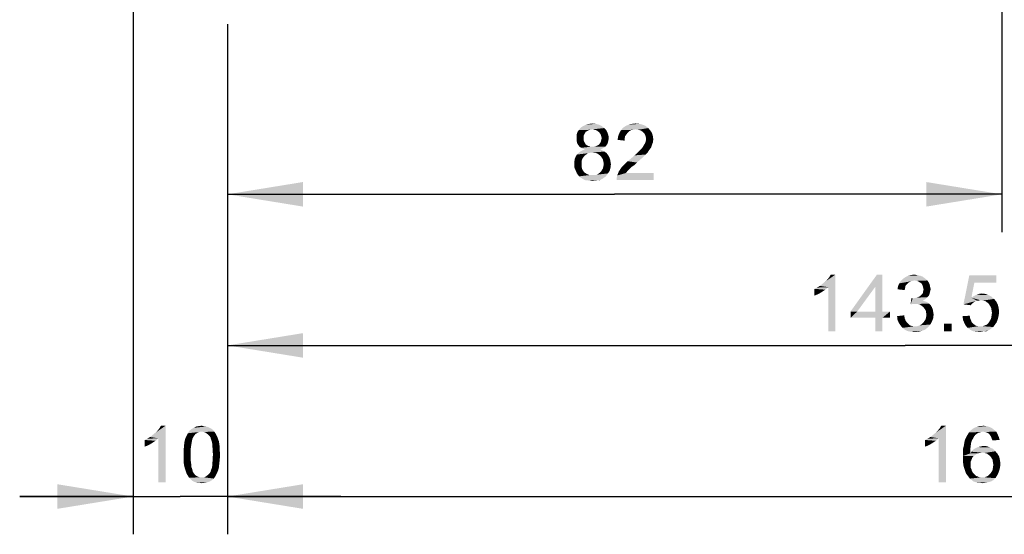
# Paper-space layout '61767N-2-A-2_1_1' of a CAD drawing. Header units: millimetres. Extents: x 0 to 594, y 1 to 420.
# Tile 181 of 222: x 381 to 433, y 111 to 138. Entities that reach past the tile are written whole.
import ezdxf

# ---------------------------------------------------------------- set-up
doc = ezdxf.new("R2010")
doc.units = ezdxf.units.MM
doc.header["$LTSCALE"] = 32.67
doc.layers.get('0').update_dxf_attribs({"linetype": 'CONTINUOUS'})
doc.layers.add('61767N-2-A-2_DXF_DIMENSION', color=7, linetype='CONTINUOUS')
doc.styles.get("Standard").update_dxf_attribs({"font": 'arial.ttf'})
doc.dimstyles.new('DIMSTYLE_1', dxfattribs={"dimtxt": 3, "dimasz": 4, "dimexe": 0.18, "dimexo": 0.0625, "dimgap": 0.09, "dimtad": 1, "dimlfac": 2, "dimdsep": 46, "dimtxsty": 'Standard', "dimblk": '_FILLED', "dimblk1": '_FILLED', "dimblk2": '_FILLED', "dimcen": 0.09, "dimadec": 0, "dimazin": 0, "dimtp": 0.2, "dimtm": 0.2, "dimtfac": 1, "dimtofl": 0, "dimtmove": 0, "dimatfit": 3, "dimldrblk": '_FILLED', "dimfxl": 0, "dimtolj": 1, "dimarcsym": 0})
doc.dimstyles.new('DIMSTYLE_2', dxfattribs={"dimtxt": 3, "dimasz": 4, "dimexe": 0.18, "dimexo": 0.0625, "dimgap": 0.09, "dimtad": 1, "dimlfac": 2, "dimdsep": 46, "dimtxsty": 'Standard', "dimblk": '_FILLED', "dimblk1": '_FILLED', "dimblk2": '_FILLED', "dimcen": 0.09, "dimadec": 0, "dimazin": 0, "dimtp": 0.5, "dimtm": 0.5, "dimtfac": 1, "dimtofl": 0, "dimtmove": 0, "dimatfit": 3, "dimldrblk": '_FILLED', "dimfxl": 0, "dimtolj": 1, "dimarcsym": 0})
doc.dimstyles.new('DIMSTYLE_5', dxfattribs={"dimtxt": 3, "dimasz": 4, "dimexe": 0.18, "dimexo": 0.0625, "dimgap": 0.09, "dimtad": 1, "dimlfac": 2, "dimdsep": 46, "dimtxsty": 'Standard', "dimblk": '_FILLED', "dimblk1": '_FILLED', "dimblk2": '_FILLED', "dimcen": 0.09, "dimadec": 0, "dimazin": 0, "dimtp": 0.3, "dimtm": 0.3, "dimtfac": 1, "dimtofl": 0, "dimtmove": 0, "dimatfit": 3, "dimldrblk": '_FILLED', "dimfxl": 0, "dimtolj": 1, "dimarcsym": 0})

# ---------------------------------------------------------------- blocks, each defined once
blk = doc.blocks.new('_FILLED')
at = {"color": 0, "linetype": 'ByBlock'}
blk.add_solid([(0, 0), (-1, 0.1625), (-1, -0.1625)], dxfattribs=at)
blk = doc.blocks.new('*D11')
at = {"layer": '61767N-2-A-2_DXF_DIMENSION', "color": 2, "linetype": 'Continuous'}
for p, q in [((432.592, 151.986), (432.592, 126.607)), ((391.592, 137.607), (391.592, 126.607)), ((391.592, 128.607), (412.092, 128.607)), ((432.592, 128.607), (412.092, 128.607))]:
    blk.add_line(p, q, dxfattribs=at)
at = {"layer": '61767N-2-A-2_DXF_DIMENSION', "color": 2, "linetype": 'Continuous', "xscale": 4, "yscale": 4, "zscale": 4, "rotation": 180}
blk.add_blockref('_FILLED', (391.592, 128.607), dxfattribs=at)
at = {"layer": '61767N-2-A-2_DXF_DIMENSION', "color": 2, "linetype": 'Continuous', "xscale": 4, "yscale": 4, "zscale": 4}
blk.add_blockref('_FILLED', (432.592, 128.607), dxfattribs=at)
blk = doc.blocks.new('*D12')
at = {"layer": '61767N-2-A-2_DXF_DIMENSION', "color": 2, "linetype": 'Continuous'}
for p, q in [((463.342, 180.058), (463.342, 118.607)), ((391.592, 137.607), (391.592, 118.607)), ((391.592, 120.607), (427.467, 120.607)), ((463.342, 120.607), (427.467, 120.607))]:
    blk.add_line(p, q, dxfattribs=at)
at = {"layer": '61767N-2-A-2_DXF_DIMENSION', "color": 2, "linetype": 'Continuous', "xscale": 4, "yscale": 4, "zscale": 4, "rotation": 180}
blk.add_blockref('_FILLED', (391.592, 120.607), dxfattribs=at)
at = {"layer": '61767N-2-A-2_DXF_DIMENSION', "color": 2, "linetype": 'Continuous', "xscale": 4, "yscale": 4, "zscale": 4}
blk.add_blockref('_FILLED', (463.342, 120.607), dxfattribs=at)
blk = doc.blocks.new('*D17')
at = {"layer": '61767N-2-A-2_DXF_DIMENSION', "color": 2, "linetype": 'Continuous'}
for p, q in [((386.592, 272.107), (386.592, 110.607)), ((391.592, 137.607), (391.592, 110.607)), ((386.592, 112.607), (380.592, 112.607)), ((380.592, 112.607), (389.092, 112.607)), ((397.592, 112.607), (389.092, 112.607)), ((391.592, 112.607), (397.592, 112.607))]:
    blk.add_line(p, q, dxfattribs=at)
at = {"layer": '61767N-2-A-2_DXF_DIMENSION', "color": 2, "linetype": 'Continuous', "xscale": 4, "yscale": 4, "zscale": 4}
blk.add_blockref('_FILLED', (386.592, 112.607), dxfattribs=at)
at = {"layer": '61767N-2-A-2_DXF_DIMENSION', "color": 2, "linetype": 'Continuous', "xscale": 4, "yscale": 4, "zscale": 4, "rotation": 180}
blk.add_blockref('_FILLED', (391.592, 112.607), dxfattribs=at)
blk = doc.blocks.new('*D18')
at = {"layer": '61767N-2-A-2_DXF_DIMENSION', "color": 2, "linetype": 'Continuous'}
for p, q in [((475.042, 201.382), (475.042, 110.607)), ((391.592, 137.607), (391.592, 110.607)), ((391.592, 112.607), (433.317, 112.607)), ((475.042, 112.607), (433.317, 112.607))]:
    blk.add_line(p, q, dxfattribs=at)
at = {"layer": '61767N-2-A-2_DXF_DIMENSION', "color": 2, "linetype": 'Continuous', "xscale": 4, "yscale": 4, "zscale": 4, "rotation": 180}
blk.add_blockref('_FILLED', (391.592, 112.607), dxfattribs=at)
at = {"layer": '61767N-2-A-2_DXF_DIMENSION', "color": 2, "linetype": 'Continuous', "xscale": 4, "yscale": 4, "zscale": 4}
blk.add_blockref('_FILLED', (475.042, 112.607), dxfattribs=at)

psp = doc.layouts.new('61767N-2-A-2_1_1')

# ---------------------------------------------------------------- linework, layer by layer
at = {"layer": '61767N-2-A-2_DXF_DIMENSION', "color": 2, "linetype": 'Continuous'}
for points in [[(410.5172, 131.8462), (410.0728, 131.7351), (410.1172, 131.8907)], [(410.7172, 132.0018), (410.6505, 131.9573), (410.1172, 131.8907)], [(410.7172, 132.0018), (410.1172, 131.8907), (410.1839, 132.0018)], [(410.6505, 131.9573), (410.5616, 131.9129), (410.1172, 131.8907)], [(410.1172, 131.8907), (410.5616, 131.9129), (410.5172, 131.8462)], [(411.5394, 132.1129), (410.1839, 132.0018), (410.295, 132.1351)], [(411.5394, 132.1129), (410.9172, 132.0462), (410.1839, 132.0018)], [(410.9172, 132.0462), (410.8061, 132.024), (410.1839, 132.0018)], [(410.1839, 132.0018), (410.8061, 132.024), (410.7172, 132.0018)], [(411.4061, 132.224), (410.295, 132.1351), (410.4283, 132.224)], [(410.295, 132.1351), (411.4061, 132.224), (411.5394, 132.1129)], [(411.2728, 132.2907), (410.4283, 132.224), (410.5616, 132.2907)], [(410.4283, 132.224), (411.2728, 132.2907), (411.4061, 132.224)], [(411.095, 132.3351), (410.5616, 132.2907), (410.7394, 132.3351)], [(410.5616, 132.2907), (411.095, 132.3351), (411.2728, 132.2907)], [(410.7394, 132.3351), (410.9172, 132.3573), (411.095, 132.3351)], [(411.0283, 132.024), (410.9172, 132.0462), (411.5394, 132.1129)], [(411.1172, 132.0018), (411.0283, 132.024), (411.5394, 132.1129)], [(411.1172, 132.0018), (411.5394, 132.1129), (411.6505, 132.0018)], [(411.6505, 132.0018), (411.1839, 131.9573), (411.1172, 132.0018)], [(411.2728, 131.8907), (411.1839, 131.9573), (411.6505, 132.0018)], [(411.2728, 131.8907), (411.6505, 132.0018), (411.7172, 131.8685)], [(411.7172, 131.8685), (411.3172, 131.824), (411.2728, 131.8907)], [(412.9616, 132.0018), (412.8505, 131.9351), (412.3394, 131.8462)], [(412.9616, 132.0018), (412.3394, 131.8462), (412.4283, 132.0018)], [(412.8505, 131.9351), (412.7839, 131.8685), (412.3394, 131.8462)], [(413.8728, 132.1129), (412.4283, 132.0018), (412.5394, 132.1351)], [(413.8728, 132.1129), (413.2061, 132.0462), (412.4283, 132.0018)], [(413.2061, 132.0462), (413.0728, 132.024), (412.4283, 132.0018)], [(412.4283, 132.0018), (413.0728, 132.024), (412.9616, 132.0018)], [(413.7394, 132.224), (412.5394, 132.1351), (412.6728, 132.224)], [(412.5394, 132.1351), (413.7394, 132.224), (413.8728, 132.1129)], [(413.5839, 132.2907), (412.6728, 132.224), (412.8283, 132.2907)], [(412.6728, 132.224), (413.5839, 132.2907), (413.7394, 132.224)], [(413.4061, 132.3351), (412.8283, 132.2907), (413.0061, 132.3351)], [(412.8283, 132.2907), (413.4061, 132.3351), (413.5839, 132.2907)], [(413.0061, 132.3351), (413.2061, 132.3573), (413.4061, 132.3351)], [(413.3172, 132.024), (413.2061, 132.0462), (413.8728, 132.1129)], [(413.4283, 132.0018), (413.3172, 132.024), (413.8728, 132.1129)], [(413.4283, 132.0018), (413.8728, 132.1129), (413.9839, 131.9796)], [(413.9839, 131.9796), (413.5172, 131.9573), (413.4283, 132.0018)], [(413.6061, 131.8907), (413.5172, 131.9573), (413.9839, 131.9796)], [(413.6061, 131.8907), (413.9839, 131.9796), (414.0728, 131.8462)], [(414.0728, 131.8462), (413.6728, 131.824), (413.6061, 131.8907)], [(410.5172, 131.8462), (410.4728, 131.7573), (410.0728, 131.7351)], [(410.0728, 131.7351), (410.4728, 131.7573), (410.4505, 131.6907)], [(410.4505, 131.6907), (410.0728, 131.5796), (410.0728, 131.7351)], [(410.4505, 131.6907), (410.4505, 131.6018), (410.0728, 131.5796)], [(410.0728, 131.5796), (410.4505, 131.6018), (410.4505, 131.4907)], [(410.4505, 131.4907), (410.0728, 131.4685), (410.0728, 131.5796)], [(410.0728, 131.4685), (410.4505, 131.4907), (410.4728, 131.4018)], [(410.4728, 131.4018), (410.095, 131.3796), (410.0728, 131.4685)], [(410.095, 131.3796), (410.4728, 131.4018), (410.5172, 131.3351)], [(410.5172, 131.3351), (410.1172, 131.2907), (410.095, 131.3796)], [(411.3616, 131.7573), (411.3172, 131.824), (411.7172, 131.8685)], [(411.7394, 131.3796), (411.3172, 131.3129), (411.3616, 131.4018)], [(411.3172, 131.3129), (411.7394, 131.3796), (411.7172, 131.2907)], [(411.3616, 131.7573), (411.7172, 131.8685), (411.7616, 131.7351)], [(411.7616, 131.7351), (411.3839, 131.6685), (411.3616, 131.7573)], [(411.7616, 131.4685), (411.3616, 131.4018), (411.3839, 131.4907)], [(411.3616, 131.4018), (411.7616, 131.4685), (411.7394, 131.3796)], [(411.4061, 131.5796), (411.3839, 131.6685), (411.7616, 131.7351)], [(411.7839, 131.5796), (411.3839, 131.4907), (411.4061, 131.5796)], [(411.3839, 131.4907), (411.7839, 131.5796), (411.7616, 131.4685)], [(411.4061, 131.5796), (411.7616, 131.7351), (411.7839, 131.5796)], [(412.6283, 131.5796), (412.2505, 131.4907), (412.2728, 131.6685)], [(412.2505, 131.4907), (412.6283, 131.5796), (412.6283, 131.4462)], [(412.7172, 131.7796), (412.2728, 131.6685), (412.3394, 131.8462)], [(412.7172, 131.7796), (412.6505, 131.6907), (412.2728, 131.6685)], [(412.2728, 131.6685), (412.6505, 131.6907), (412.6283, 131.5796)], [(412.3394, 131.8462), (412.7839, 131.8685), (412.7172, 131.7796)], [(413.7172, 131.7351), (413.6728, 131.824), (414.0728, 131.8462)], [(413.7172, 131.7351), (414.0728, 131.8462), (414.1172, 131.6907)], [(414.1172, 131.6907), (413.7394, 131.6462), (413.7172, 131.7351)], [(414.1172, 131.3573), (413.7172, 131.3351), (413.7394, 131.424)], [(413.7616, 131.5351), (413.7394, 131.6462), (414.1172, 131.6907)], [(414.1394, 131.5129), (413.7394, 131.424), (413.7616, 131.5351)], [(413.7394, 131.424), (414.1394, 131.5129), (414.1172, 131.3573)], [(413.7616, 131.5351), (414.1172, 131.6907), (414.1394, 131.5129)], [(410.1172, 131.2907), (410.5172, 131.3351), (410.5616, 131.2462)], [(410.5616, 131.2462), (410.1616, 131.224), (410.1172, 131.2907)], [(410.1616, 131.224), (410.5616, 131.2462), (410.6283, 131.2018)], [(410.6283, 131.2018), (410.2283, 131.1351), (410.1616, 131.224)], [(411.5616, 130.8685), (410.9172, 130.824), (410.1839, 130.8018)], [(411.5616, 130.8685), (410.1839, 130.8018), (410.2728, 130.8685)], [(410.6283, 131.2018), (410.7172, 131.1573), (410.2283, 131.1351)], [(410.2283, 131.1351), (410.7172, 131.1573), (410.8061, 131.1351)], [(410.8061, 131.1351), (410.3172, 131.0685), (410.2283, 131.1351)], [(411.4505, 130.9351), (410.2728, 130.8685), (410.3839, 130.9351)], [(410.2728, 130.8685), (411.4505, 130.9351), (411.5616, 130.8685)], [(411.0283, 131.1351), (411.6061, 131.1351), (410.3172, 131.0685)], [(410.9172, 131.1351), (411.0283, 131.1351), (410.3172, 131.0685)], [(410.8061, 131.1351), (410.9172, 131.1351), (410.3172, 131.0685)], [(410.3172, 131.0685), (411.6061, 131.1351), (411.5172, 131.0685)], [(411.5172, 131.0685), (410.4061, 131.024), (410.3172, 131.0685)], [(411.3394, 130.9796), (410.3839, 130.9351), (410.5172, 130.9796)], [(410.3839, 130.9351), (411.3394, 130.9796), (411.4505, 130.9351)], [(410.4061, 131.024), (411.5172, 131.0685), (411.4283, 131.024)], [(411.4283, 131.024), (410.5172, 130.9796), (410.4061, 131.024)], [(410.5172, 130.9796), (411.4283, 131.024), (411.3394, 130.9796)], [(411.0283, 130.8018), (410.9172, 130.824), (411.5616, 130.8685)], [(411.0283, 131.1351), (411.1172, 131.1573), (411.6728, 131.224)], [(411.0283, 131.1351), (411.6728, 131.224), (411.6061, 131.1351)], [(411.1616, 130.7796), (411.0283, 130.8018), (411.5616, 130.8685)], [(411.1172, 131.1573), (411.2061, 131.2018), (411.6728, 131.224)], [(411.1616, 130.7796), (411.5616, 130.8685), (411.6728, 130.7796)], [(411.6728, 131.224), (411.2061, 131.2018), (411.2728, 131.2462)], [(411.7172, 131.2907), (411.2728, 131.2462), (411.3172, 131.3129)], [(411.2728, 131.2462), (411.7172, 131.2907), (411.6728, 131.224)], [(413.895, 130.9129), (413.3394, 130.8462), (413.4061, 130.9129)], [(413.3394, 130.8462), (413.895, 130.9129), (413.8283, 130.8018)], [(413.4061, 130.9129), (413.4728, 130.9796), (413.9616, 131.0018)], [(413.4061, 130.9129), (413.9616, 131.0018), (413.895, 130.9129)], [(413.9616, 131.0018), (413.4728, 130.9796), (413.5394, 131.0462)], [(414.0283, 131.0907), (413.5394, 131.0462), (413.5839, 131.1129)], [(413.5394, 131.0462), (414.0283, 131.0907), (413.9616, 131.0018)], [(414.0505, 131.1796), (413.5839, 131.1129), (413.6505, 131.224)], [(413.5839, 131.1129), (414.0505, 131.1796), (414.0283, 131.0907)], [(413.6505, 131.224), (413.7172, 131.3351), (414.1172, 131.3573)], [(413.6505, 131.224), (414.1172, 131.3573), (414.0505, 131.1796)], [(410.3616, 130.4462), (409.9616, 130.3573), (409.9839, 130.4907)], [(409.9616, 130.3573), (410.3616, 130.4462), (410.3394, 130.3351)], [(410.3394, 130.3351), (409.9616, 130.224), (409.9616, 130.3573)], [(409.9616, 130.224), (410.3394, 130.3351), (410.3394, 130.224)], [(410.4283, 130.5573), (409.9839, 130.4907), (410.0283, 130.6018)], [(409.9839, 130.4907), (410.4283, 130.5573), (410.3616, 130.4462)], [(410.5839, 130.7129), (410.495, 130.6462), (410.0283, 130.6018)], [(410.5839, 130.7129), (410.0283, 130.6018), (410.095, 130.7129)], [(410.0283, 130.6018), (410.495, 130.6462), (410.4283, 130.5573)], [(410.7839, 130.8018), (410.6728, 130.7796), (410.095, 130.7129)], [(410.7839, 130.8018), (410.095, 130.7129), (410.1839, 130.8018)], [(410.095, 130.7129), (410.6728, 130.7796), (410.5839, 130.7129)], [(410.1839, 130.8018), (410.9172, 130.824), (410.7839, 130.8018)], [(411.6728, 130.7796), (411.2505, 130.7129), (411.1616, 130.7796)], [(411.2505, 130.7129), (411.6728, 130.7796), (411.7394, 130.6907)], [(411.7394, 130.6907), (411.3394, 130.6462), (411.2505, 130.7129)], [(411.3394, 130.6462), (411.7394, 130.6907), (411.8061, 130.5796)], [(411.8061, 130.5796), (411.4061, 130.5573), (411.3394, 130.6462)], [(411.4061, 130.5573), (411.8061, 130.5796), (411.8505, 130.4685)], [(411.8505, 130.4685), (411.4728, 130.4462), (411.4061, 130.5573)], [(411.495, 130.3351), (411.4728, 130.4462), (411.8505, 130.4685)], [(411.495, 130.3351), (411.8505, 130.4685), (411.8728, 130.3351)], [(411.8728, 130.3351), (411.5172, 130.2018), (411.495, 130.3351)], [(411.5172, 130.2018), (411.8728, 130.3351), (411.895, 130.2018)], [(413.2728, 130.2907), (412.6505, 130.224), (412.7839, 130.3573)], [(413.4505, 130.4462), (412.7839, 130.3573), (412.9172, 130.4685)], [(412.7839, 130.3573), (413.4505, 130.4462), (413.2728, 130.2907)], [(413.6061, 130.5796), (412.9172, 130.4685), (413.0505, 130.5796)], [(412.9172, 130.4685), (413.6061, 130.5796), (413.4505, 130.4462)], [(413.0505, 130.5796), (413.1394, 130.6685), (413.7394, 130.7129)], [(413.0505, 130.5796), (413.7394, 130.7129), (413.6061, 130.5796)], [(413.7394, 130.7129), (413.1394, 130.6685), (413.2505, 130.7573)], [(413.8283, 130.8018), (413.2505, 130.7573), (413.3394, 130.8462)], [(413.2505, 130.7573), (413.8283, 130.8018), (413.7394, 130.7129)], [(410.3394, 130.224), (410.3394, 130.0685), (409.9616, 130.024)], [(410.3394, 130.224), (409.9616, 130.024), (409.9616, 130.224)], [(409.9616, 130.024), (410.3394, 130.0685), (410.3839, 129.9129)], [(410.3839, 129.9129), (410.0283, 129.8685), (409.9616, 130.024)], [(410.0283, 129.8685), (410.3839, 129.9129), (410.4283, 129.8462)], [(410.4283, 129.8462), (410.095, 129.7129), (410.0283, 129.8685)], [(410.4283, 129.8462), (410.4728, 129.7796), (410.095, 129.7129)], [(411.2505, 129.7129), (411.3394, 129.7796), (411.8283, 129.8462)], [(411.2505, 129.7129), (411.8283, 129.8462), (411.7394, 129.7129)], [(411.8283, 129.8462), (411.3394, 129.7796), (411.4061, 129.8685)], [(411.4061, 129.8685), (411.4728, 129.9796), (411.8728, 130.024)], [(411.4061, 129.8685), (411.8728, 130.024), (411.8283, 129.8462)], [(411.8728, 130.024), (411.4728, 129.9796), (411.495, 130.0907)], [(411.895, 130.2018), (411.495, 130.0907), (411.5172, 130.2018)], [(411.495, 130.0907), (411.895, 130.2018), (411.8728, 130.024)], [(412.7616, 129.824), (412.695, 129.7351), (412.2283, 129.6018)], [(412.7616, 129.824), (412.2283, 129.6018), (412.3172, 129.824)], [(412.9172, 129.9796), (412.3172, 129.824), (412.4505, 130.024)], [(412.9172, 129.9796), (412.8505, 129.9129), (412.3172, 129.824)], [(412.3172, 129.824), (412.8505, 129.9129), (412.7616, 129.824)], [(413.0061, 130.0685), (412.4505, 130.024), (412.5394, 130.1129)], [(412.4505, 130.024), (413.0061, 130.0685), (412.9172, 129.9796)], [(413.1394, 130.1573), (412.5394, 130.1129), (412.6505, 130.224)], [(412.5394, 130.1129), (413.1394, 130.1573), (413.0061, 130.0685)], [(412.6505, 130.224), (413.2728, 130.2907), (413.1394, 130.1573)], [(410.4728, 129.7796), (410.5394, 129.7351), (410.095, 129.7129)], [(410.095, 129.7129), (410.5394, 129.7351), (410.6061, 129.6907)], [(410.6061, 129.6907), (410.2061, 129.5573), (410.095, 129.7129)], [(410.6061, 129.6907), (410.7616, 129.624), (410.2061, 129.5573)], [(410.9172, 129.624), (411.0505, 129.624), (410.2061, 129.5573)], [(410.7616, 129.624), (410.9172, 129.624), (410.2061, 129.5573)], [(411.6283, 129.5573), (410.2061, 129.5573), (411.0505, 129.624)], [(411.6283, 129.5573), (410.3616, 129.4462), (410.2061, 129.5573)], [(410.3616, 129.4462), (411.6283, 129.5573), (411.4728, 129.4462)], [(411.4728, 129.4462), (410.5172, 129.3573), (410.3616, 129.4462)], [(410.5172, 129.3573), (411.4728, 129.4462), (411.3172, 129.3573)], [(411.3172, 129.3573), (410.7172, 129.3351), (410.5172, 129.3573)], [(410.7172, 129.3351), (411.3172, 129.3573), (411.1172, 129.3351)], [(411.1172, 129.3351), (410.9172, 129.3129), (410.7172, 129.3351)], [(411.0505, 129.624), (411.1616, 129.6462), (411.7394, 129.7129)], [(411.0505, 129.624), (411.7394, 129.7129), (411.6283, 129.5573)], [(411.7394, 129.7129), (411.1616, 129.6462), (411.2505, 129.7129)], [(412.2061, 129.4907), (412.2283, 129.6018), (414.1616, 129.7351)], [(412.2061, 129.3573), (412.2061, 129.4907), (414.1616, 129.7351)], [(412.2061, 129.3573), (414.1616, 129.7351), (414.1616, 129.3573)], [(412.695, 129.7351), (414.1616, 129.7351), (412.2283, 129.6018)], [(422.9592, 123.7573), (423.0703, 123.8462), (423.7814, 124.3573)], [(423.4036, 123.6907), (422.9592, 123.7573), (423.7814, 124.3573)], [(423.0703, 123.8462), (423.2036, 123.9573), (423.7814, 124.3573)], [(423.2036, 123.9573), (423.3148, 124.0462), (423.7814, 124.3573)], [(423.3148, 124.0462), (423.4036, 124.1573), (423.7814, 124.3573)], [(423.4036, 124.1573), (423.4703, 124.2462), (423.7814, 124.3573)], [(423.4036, 121.3573), (423.4036, 123.6907), (423.7814, 124.3573)], [(423.4036, 121.3573), (423.7814, 124.3573), (423.7814, 121.3573)], [(423.7814, 124.3573), (423.4703, 124.2462), (423.537, 124.3573)], [(426.2703, 124.3573), (425.8925, 123.7129), (424.5814, 122.4018)], [(426.2703, 124.3573), (424.5814, 122.4018), (425.9814, 124.3573)], [(425.8925, 122.4018), (425.8925, 123.7129), (426.2703, 124.3573)], [(425.8925, 122.4018), (426.2703, 124.3573), (426.2703, 122.4018)], [(428.5814, 124.1129), (427.2481, 124.024), (427.3592, 124.1351)], [(428.5814, 124.1129), (427.9592, 124.0462), (427.2481, 124.024)], [(428.4925, 124.1796), (427.3592, 124.1351), (427.4925, 124.224)], [(427.3592, 124.1351), (428.4925, 124.1796), (428.5814, 124.1129)], [(428.2925, 124.2907), (428.4036, 124.2462), (427.4925, 124.224)], [(428.2925, 124.2907), (427.4925, 124.224), (427.6259, 124.2907)], [(427.4925, 124.224), (428.4036, 124.2462), (428.4925, 124.1796)], [(428.0703, 124.3351), (428.1814, 124.3129), (427.6259, 124.2907)], [(428.0703, 124.3351), (427.6259, 124.2907), (427.7814, 124.3351)], [(427.6259, 124.2907), (428.1814, 124.3129), (428.2925, 124.2907)], [(427.7814, 124.3351), (427.9592, 124.3573), (428.0703, 124.3351)], [(427.9592, 124.0462), (428.5814, 124.1129), (428.6481, 124.0462)], [(431.137, 123.9351), (430.5592, 122.7796), (430.8703, 124.3129)], [(430.8703, 124.3129), (432.2925, 124.3129), (431.137, 123.9351)], [(431.137, 123.9351), (432.2925, 124.3129), (432.2925, 123.9351)], [(422.6703, 123.6018), (422.8036, 123.6685), (423.4036, 123.6907)], [(422.6703, 123.6018), (423.4036, 123.6907), (423.2481, 123.5573)], [(423.2481, 123.5573), (422.6703, 123.2462), (422.6703, 123.6018)], [(423.2481, 123.5573), (423.0481, 123.424), (422.6703, 123.2462)], [(423.4036, 123.6907), (422.8036, 123.6685), (422.9592, 123.7573)], [(424.5814, 122.4018), (425.8925, 123.7129), (424.937, 122.4018)], [(427.4703, 123.6462), (427.0703, 123.5796), (427.0925, 123.7351)], [(427.0703, 123.5796), (427.4703, 123.6462), (427.4481, 123.5351)], [(427.5592, 123.8462), (427.0925, 123.7351), (427.1592, 123.8907)], [(427.5592, 123.8462), (427.4925, 123.7573), (427.0925, 123.7351)], [(427.0925, 123.7351), (427.4925, 123.7573), (427.4703, 123.6462)], [(427.8703, 124.024), (427.7814, 124.0018), (427.1592, 123.8907)], [(427.8703, 124.024), (427.1592, 123.8907), (427.2481, 124.024)], [(427.7814, 124.0018), (427.6925, 123.9573), (427.1592, 123.8907)], [(427.6925, 123.9573), (427.6259, 123.9129), (427.1592, 123.8907)], [(427.1592, 123.8907), (427.6259, 123.9129), (427.5592, 123.8462)], [(427.2481, 124.024), (427.9592, 124.0462), (427.8703, 124.024)], [(428.6481, 124.0462), (428.0703, 124.024), (427.9592, 124.0462)], [(428.1592, 124.0018), (428.0703, 124.024), (428.6481, 124.0462)], [(428.2259, 123.9573), (428.1592, 124.0018), (428.6481, 124.0462)], [(428.2259, 123.9573), (428.6481, 124.0462), (428.7148, 123.9573)], [(428.7148, 123.9573), (428.3148, 123.9129), (428.2259, 123.9573)], [(428.3148, 123.9129), (428.7148, 123.9573), (428.7592, 123.8685)], [(428.7592, 123.8685), (428.3592, 123.8462), (428.3148, 123.9129)], [(428.3592, 123.8462), (428.7592, 123.8685), (428.7814, 123.7796)], [(428.7814, 123.7796), (428.4036, 123.7573), (428.3592, 123.8462)], [(428.4259, 123.6685), (428.4036, 123.7573), (428.7814, 123.7796)], [(428.4259, 123.6685), (428.7814, 123.7796), (428.8036, 123.6685)], [(428.8036, 123.6685), (428.4481, 123.5796), (428.4259, 123.6685)], [(428.8259, 123.5796), (428.8036, 123.4907), (428.4259, 123.4685)], [(428.8259, 123.5796), (428.4259, 123.4685), (428.4481, 123.5796)], [(428.4481, 123.5796), (428.8036, 123.6685), (428.8259, 123.5796)], [(431.137, 123.9351), (430.9814, 123.1351), (430.5592, 122.7796)], [(423.0481, 123.424), (422.8481, 123.3129), (422.6703, 123.2462)], [(427.8703, 123.0907), (427.7592, 122.7796), (427.8036, 123.1129)], [(428.5814, 123.0907), (428.4925, 123.024), (427.7592, 122.7796)], [(427.8703, 123.0907), (428.5814, 123.0907), (427.7592, 122.7796)], [(427.8703, 123.0907), (427.9814, 123.1129), (428.6481, 123.1573)], [(427.8703, 123.0907), (428.6481, 123.1573), (428.5814, 123.0907)], [(427.9814, 123.1129), (428.0703, 123.1351), (428.6481, 123.1573)], [(428.6481, 123.1573), (428.0703, 123.1351), (428.1592, 123.1573)], [(428.7148, 123.224), (428.1592, 123.1573), (428.2703, 123.224)], [(428.1592, 123.1573), (428.7148, 123.224), (428.6481, 123.1573)], [(428.2703, 123.224), (428.337, 123.2907), (428.7592, 123.3129)], [(428.2703, 123.224), (428.7592, 123.3129), (428.7148, 123.224)], [(428.7592, 123.3129), (428.337, 123.2907), (428.4036, 123.3573)], [(428.7814, 123.4018), (428.4036, 123.3573), (428.4259, 123.4685)], [(428.4036, 123.3573), (428.7814, 123.4018), (428.7592, 123.3129)], [(428.4259, 123.4685), (428.8036, 123.4907), (428.7814, 123.4018)], [(430.9814, 123.1351), (431.2703, 122.9796), (430.5592, 122.7796)], [(432.0259, 123.2018), (430.9814, 123.1351), (431.1148, 123.224)], [(430.9814, 123.1351), (432.0259, 123.2018), (432.1814, 123.0685)], [(430.9814, 123.1351), (432.1814, 123.0685), (431.4481, 123.0018)], [(430.9814, 123.1351), (431.4481, 123.0018), (431.2703, 122.9796)], [(431.8925, 123.2685), (431.1148, 123.224), (431.2481, 123.2907)], [(431.1148, 123.224), (431.8925, 123.2685), (432.0259, 123.2018)], [(431.7148, 123.3351), (431.2481, 123.2907), (431.3814, 123.3351)], [(431.2481, 123.2907), (431.7148, 123.3351), (431.8925, 123.2685)], [(431.3814, 123.3351), (431.537, 123.3573), (431.7148, 123.3351)], [(431.5814, 122.9796), (431.4481, 123.0018), (432.1814, 123.0685)], [(431.7148, 122.9573), (431.5814, 122.9796), (432.1814, 123.0685)], [(431.7148, 122.9573), (432.1814, 123.0685), (432.2925, 122.9351)], [(428.4925, 123.024), (428.4036, 122.9796), (427.7592, 122.7796)], [(428.4036, 122.9796), (428.537, 122.9351), (427.7592, 122.7796)], [(428.537, 122.9351), (427.9148, 122.8018), (427.7592, 122.7796)], [(428.537, 122.9351), (428.6481, 122.8907), (427.9148, 122.8018)], [(428.6481, 122.8907), (428.737, 122.824), (427.9148, 122.8018)], [(428.0259, 122.8018), (427.9148, 122.8018), (428.737, 122.824)], [(428.137, 122.8018), (428.0259, 122.8018), (428.737, 122.824)], [(428.2481, 122.7796), (428.137, 122.8018), (428.737, 122.824)], [(428.2481, 122.7796), (428.737, 122.824), (428.8259, 122.7351)], [(428.8259, 122.7351), (428.337, 122.7129), (428.2481, 122.7796)], [(428.4259, 122.6462), (428.337, 122.7129), (428.8259, 122.7351)], [(428.4259, 122.6462), (428.8259, 122.7351), (428.8925, 122.624)], [(428.8925, 122.624), (428.4925, 122.5573), (428.4259, 122.6462)], [(428.4925, 122.5573), (428.8925, 122.624), (428.937, 122.5129)], [(428.937, 122.5129), (428.5592, 122.4685), (428.4925, 122.5573)], [(428.5592, 122.4685), (428.937, 122.5129), (428.9592, 122.3796)], [(431.2703, 122.9796), (431.2036, 122.9573), (430.5592, 122.7796)], [(431.2036, 122.9573), (431.137, 122.9129), (430.5592, 122.7796)], [(431.137, 122.9129), (431.0259, 122.824), (430.5592, 122.7796)], [(430.5592, 122.7796), (431.0259, 122.824), (430.937, 122.7351)], [(431.2703, 122.9796), (431.4481, 123.0018), (431.3592, 122.9796)], [(432.2925, 122.9351), (431.8036, 122.8907), (431.7148, 122.9573)], [(431.8925, 122.824), (431.8036, 122.8907), (432.2925, 122.9351)], [(431.8925, 122.824), (432.2925, 122.9351), (432.3814, 122.7573)], [(432.3814, 122.7573), (431.9592, 122.7129), (431.8925, 122.824)], [(432.0259, 122.6018), (431.9592, 122.7129), (432.3814, 122.7573)], [(432.0259, 122.6018), (432.3814, 122.7573), (432.4259, 122.5796)], [(432.4259, 122.5796), (432.0481, 122.4685), (432.0259, 122.6018)], [(432.0481, 122.4685), (432.4259, 122.5796), (432.4481, 122.3796)], [(426.2703, 122.4018), (426.6703, 122.4018), (424.5814, 122.0685)], [(425.8925, 122.4018), (426.2703, 122.4018), (424.5814, 122.0685)], [(424.937, 122.4018), (425.8925, 122.4018), (424.5814, 122.0685)], [(424.937, 122.4018), (424.5814, 122.0685), (424.5814, 122.4018)], [(425.8925, 122.0685), (424.5814, 122.0685), (426.6703, 122.4018)], [(426.2703, 122.0685), (425.8925, 122.0685), (426.6703, 122.4018)], [(426.2703, 122.0685), (425.8925, 121.3573), (425.8925, 122.0685)], [(425.8925, 121.3573), (426.2703, 122.0685), (426.2703, 121.3573)], [(426.2703, 122.0685), (426.6703, 122.4018), (426.6703, 122.0685)], [(427.0481, 122.1573), (427.4259, 122.2018), (427.4481, 122.0462)], [(427.4481, 122.0462), (427.0703, 121.9573), (427.0481, 122.1573)], [(427.0703, 121.9573), (427.4481, 122.0462), (427.4925, 121.9351)], [(428.4925, 121.8907), (428.5592, 122.0018), (428.9592, 122.0462)], [(428.4925, 121.8907), (428.9592, 122.0462), (428.8925, 121.8685)], [(428.9592, 122.3796), (428.5814, 122.3573), (428.5592, 122.4685)], [(428.9592, 122.0462), (428.5592, 122.0018), (428.5814, 122.1129)], [(428.5814, 122.3573), (428.9592, 122.3796), (428.9814, 122.2462)], [(428.9814, 122.2462), (428.6036, 122.224), (428.5814, 122.3573)], [(428.5814, 122.1129), (428.6036, 122.224), (428.9814, 122.2462)], [(428.5814, 122.1129), (428.9814, 122.2462), (428.9592, 122.0462)], [(430.5148, 122.1573), (430.8925, 122.1796), (430.9148, 122.0462)], [(430.9148, 122.0462), (430.537, 121.9573), (430.5148, 122.1573)], [(430.537, 121.9573), (430.9148, 122.0462), (430.9592, 121.9351)], [(432.3814, 122.0018), (431.9592, 121.9129), (432.0259, 122.0462)], [(431.9592, 121.9129), (432.3814, 122.0018), (432.3148, 121.824)], [(432.4259, 122.1796), (432.0259, 122.0462), (432.0481, 122.1796)], [(432.0259, 122.0462), (432.4259, 122.1796), (432.3814, 122.0018)], [(432.4481, 122.3796), (432.0703, 122.3351), (432.0481, 122.4685)], [(432.0481, 122.1796), (432.0703, 122.3351), (432.4481, 122.3796)], [(432.0481, 122.1796), (432.4481, 122.3796), (432.4259, 122.1796)], [(427.4925, 121.9351), (427.137, 121.8018), (427.0703, 121.9573)], [(427.4925, 121.9351), (427.5592, 121.824), (427.137, 121.8018)], [(427.137, 121.8018), (427.5592, 121.824), (427.6259, 121.7573)], [(427.6259, 121.7573), (427.2259, 121.6685), (427.137, 121.8018)], [(427.6259, 121.7573), (427.6925, 121.6907), (427.2259, 121.6685)], [(427.2259, 121.6685), (427.6925, 121.6907), (427.7814, 121.6462)], [(427.7814, 121.6462), (427.337, 121.5351), (427.2259, 121.6685)], [(427.7814, 121.6462), (427.8925, 121.624), (427.337, 121.5351)], [(428.1148, 121.624), (428.6925, 121.5796), (427.337, 121.5351)], [(427.9814, 121.624), (428.1148, 121.624), (427.337, 121.5351)], [(427.8925, 121.624), (427.9814, 121.624), (427.337, 121.5351)], [(427.337, 121.5351), (428.6925, 121.5796), (428.537, 121.4462)], [(428.537, 121.4462), (427.4703, 121.424), (427.337, 121.5351)], [(428.1148, 121.624), (428.2259, 121.6685), (428.8036, 121.7129)], [(428.1148, 121.624), (428.8036, 121.7129), (428.6925, 121.5796)], [(428.8036, 121.7129), (428.2259, 121.6685), (428.337, 121.7129)], [(428.337, 121.7129), (428.4259, 121.8018), (428.8925, 121.8685)], [(428.337, 121.7129), (428.8925, 121.8685), (428.8036, 121.7129)], [(428.8925, 121.8685), (428.4259, 121.8018), (428.4925, 121.8907)], [(429.937, 121.7573), (429.537, 121.3573), (429.537, 121.7573)], [(429.537, 121.3573), (429.937, 121.7573), (429.937, 121.3573)], [(430.9592, 121.9351), (430.6036, 121.8018), (430.537, 121.9573)], [(430.9592, 121.9351), (431.0036, 121.824), (430.6036, 121.8018)], [(430.6036, 121.8018), (431.0036, 121.824), (431.0703, 121.7573)], [(431.0703, 121.7573), (430.6703, 121.6685), (430.6036, 121.8018)], [(431.0703, 121.7573), (431.1592, 121.6907), (430.6703, 121.6685)], [(430.6703, 121.6685), (431.1592, 121.6907), (431.2259, 121.6462)], [(431.2259, 121.6462), (430.7814, 121.5351), (430.6703, 121.6685)], [(431.2259, 121.6462), (431.337, 121.624), (430.7814, 121.5351)], [(431.5814, 121.624), (432.137, 121.5796), (430.7814, 121.5351)], [(431.4481, 121.624), (431.5814, 121.624), (430.7814, 121.5351)], [(431.337, 121.624), (431.4481, 121.624), (430.7814, 121.5351)], [(430.7814, 121.5351), (432.137, 121.5796), (432.0481, 121.5129)], [(432.0481, 121.5129), (430.937, 121.424), (430.7814, 121.5351)], [(432.0481, 121.5129), (431.9592, 121.4462), (430.937, 121.424)], [(432.2036, 121.6685), (431.5814, 121.624), (431.6925, 121.6685)], [(431.5814, 121.624), (432.2036, 121.6685), (432.137, 121.5796)], [(431.6925, 121.6685), (431.8036, 121.7129), (432.3148, 121.824)], [(431.6925, 121.6685), (432.3148, 121.824), (432.2036, 121.6685)], [(431.8036, 121.7129), (431.8925, 121.8018), (432.3148, 121.824)], [(432.3148, 121.824), (431.8925, 121.8018), (431.9592, 121.9129)], [(427.4703, 121.424), (428.537, 121.4462), (428.3592, 121.3796)], [(428.3592, 121.3796), (427.6259, 121.3573), (427.4703, 121.424)], [(427.7814, 121.3351), (427.6259, 121.3573), (428.3592, 121.3796)], [(427.7814, 121.3351), (428.3592, 121.3796), (428.1814, 121.3351)], [(428.1814, 121.3351), (427.9814, 121.3129), (427.7814, 121.3351)], [(430.937, 121.424), (431.9592, 121.4462), (431.8703, 121.4018)], [(431.8703, 121.4018), (431.0703, 121.3573), (430.937, 121.424)], [(431.6703, 121.3573), (431.0703, 121.3573), (431.8703, 121.4018)], [(431.6703, 121.3573), (431.2481, 121.3351), (431.0703, 121.3573)], [(431.2481, 121.3351), (431.6703, 121.3573), (431.5592, 121.3351)], [(431.5592, 121.3351), (431.4481, 121.3129), (431.2481, 121.3351)], [(431.6703, 121.3573), (431.8703, 121.4018), (431.7814, 121.3573)], [(387.495, 115.7573), (387.6061, 115.8462), (388.3172, 116.3573)], [(387.9394, 115.6907), (387.495, 115.7573), (388.3172, 116.3573)], [(387.6061, 115.8462), (387.7394, 115.9573), (388.3172, 116.3573)], [(387.7394, 115.9573), (387.8505, 116.0462), (388.3172, 116.3573)], [(387.8505, 116.0462), (387.9394, 116.1573), (388.3172, 116.3573)], [(387.9394, 116.1573), (388.0061, 116.2462), (388.3172, 116.3573)], [(387.9394, 113.3573), (387.9394, 115.6907), (388.3172, 116.3573)], [(387.9394, 113.3573), (388.3172, 116.3573), (388.3172, 113.3573)], [(388.3172, 116.3573), (388.0061, 116.2462), (388.0728, 116.3573)], [(390.4505, 116.3129), (390.5616, 116.2907), (389.8061, 116.2462)], [(390.4505, 116.3129), (389.8061, 116.2462), (389.9394, 116.3129)], [(389.8061, 116.2462), (390.5616, 116.2907), (390.6505, 116.2462)], [(390.3394, 116.3351), (389.9394, 116.3129), (390.0728, 116.3351)], [(389.9394, 116.3129), (390.3394, 116.3351), (390.4505, 116.3129)], [(390.0728, 116.3351), (390.2283, 116.3573), (390.3394, 116.3351)], [(428.8092, 115.7573), (428.9203, 115.8462), (429.6314, 116.3573)], [(429.2536, 115.6907), (428.8092, 115.7573), (429.6314, 116.3573)], [(428.9203, 115.8462), (429.0536, 115.9573), (429.6314, 116.3573)], [(429.0536, 115.9573), (429.1648, 116.0462), (429.6314, 116.3573)], [(429.1648, 116.0462), (429.2536, 116.1573), (429.6314, 116.3573)], [(429.2536, 116.1573), (429.3203, 116.2462), (429.6314, 116.3573)], [(429.2536, 113.3573), (429.2536, 115.6907), (429.6314, 116.3573)], [(429.2536, 113.3573), (429.6314, 116.3573), (429.6314, 113.3573)], [(429.6314, 116.3573), (429.3203, 116.2462), (429.387, 116.3573)], [(431.0981, 116.224), (431.187, 116.2685), (431.9425, 116.2907)], [(431.0981, 116.224), (431.9425, 116.2907), (432.0759, 116.224)], [(431.9425, 116.2907), (431.187, 116.2685), (431.2759, 116.2907)], [(431.4981, 116.3351), (431.787, 116.3351), (431.2759, 116.2907)], [(431.4981, 116.3351), (431.2759, 116.2907), (431.387, 116.3351)], [(431.2759, 116.2907), (431.787, 116.3351), (431.9425, 116.2907)], [(431.4981, 116.3351), (431.6092, 116.3573), (431.787, 116.3351)], [(387.9394, 115.6907), (387.3394, 115.6685), (387.495, 115.7573)], [(389.8283, 115.824), (389.7839, 115.7573), (389.3616, 115.6907)], [(389.8283, 115.824), (389.3616, 115.6907), (389.4283, 115.824)], [(389.3616, 115.6907), (389.7839, 115.7573), (389.7394, 115.6685)], [(389.895, 115.9129), (389.4283, 115.824), (389.495, 115.9573)], [(389.4283, 115.824), (389.895, 115.9129), (389.8283, 115.824)], [(390.2283, 116.0462), (389.495, 115.9573), (389.5839, 116.0907)], [(390.2283, 116.0462), (390.095, 116.024), (389.495, 115.9573)], [(390.095, 116.024), (390.0061, 115.9796), (389.495, 115.9573)], [(389.495, 115.9573), (390.0061, 115.9796), (389.895, 115.9129)], [(390.8283, 116.1351), (389.5839, 116.0907), (389.695, 116.1796)], [(390.2283, 116.0462), (389.5839, 116.0907), (390.8283, 116.1351)], [(390.6505, 116.2462), (390.7394, 116.2018), (389.695, 116.1796)], [(390.6505, 116.2462), (389.695, 116.1796), (389.8061, 116.2462)], [(389.695, 116.1796), (390.7394, 116.2018), (390.8283, 116.1351)], [(390.2283, 116.0462), (390.8283, 116.1351), (390.895, 116.0462)], [(390.895, 116.0462), (390.3394, 116.024), (390.2283, 116.0462)], [(390.4505, 115.9796), (390.3394, 116.024), (390.895, 116.0462)], [(390.4505, 115.9796), (390.895, 116.0462), (390.9394, 115.9796)], [(390.9394, 115.9796), (390.5616, 115.8907), (390.4505, 115.9796)], [(390.5616, 115.8907), (390.9394, 115.9796), (391.0061, 115.8685)], [(391.0061, 115.8685), (390.6505, 115.8018), (390.5616, 115.8907)], [(390.6505, 115.8018), (391.0061, 115.8685), (391.0505, 115.7796)], [(391.0505, 115.7796), (390.695, 115.7351), (390.6505, 115.8018)], [(390.7172, 115.6462), (390.695, 115.7351), (391.0505, 115.7796)], [(390.7172, 115.6462), (391.0505, 115.7796), (391.095, 115.6462)], [(429.2536, 115.6907), (428.6536, 115.6685), (428.8092, 115.7573)], [(431.1203, 115.7796), (431.0759, 115.6907), (430.6536, 115.6462)], [(431.1203, 115.7796), (430.6536, 115.6462), (430.7203, 115.7796)], [(431.187, 115.8685), (430.7203, 115.7796), (430.787, 115.8907)], [(430.7203, 115.7796), (431.187, 115.8685), (431.1203, 115.7796)], [(431.4314, 116.0018), (431.3425, 115.9796), (430.787, 115.8907)], [(431.4314, 116.0018), (430.787, 115.8907), (430.8536, 116.0018)], [(431.3425, 115.9796), (431.2759, 115.9351), (430.787, 115.8907)], [(430.787, 115.8907), (431.2759, 115.9351), (431.187, 115.8685)], [(431.587, 116.0462), (430.8536, 116.0018), (430.9203, 116.0907)], [(431.587, 116.0462), (431.4981, 116.024), (430.8536, 116.0018)], [(430.8536, 116.0018), (431.4981, 116.024), (431.4314, 116.0018)], [(432.187, 116.1351), (430.9203, 116.0907), (431.0092, 116.1573)], [(431.587, 116.0462), (430.9203, 116.0907), (432.187, 116.1351)], [(432.0759, 116.224), (431.0092, 116.1573), (431.0981, 116.224)], [(431.0092, 116.1573), (432.0759, 116.224), (432.187, 116.1351)], [(431.587, 116.0462), (432.187, 116.1351), (432.2981, 116.0462)], [(432.2981, 116.0462), (431.6981, 116.024), (431.587, 116.0462)], [(431.787, 116.0018), (431.6981, 116.024), (432.2981, 116.0462)], [(431.8759, 115.9573), (431.787, 116.0018), (432.2981, 116.0462)], [(431.8759, 115.9573), (432.2981, 116.0462), (432.3648, 115.9129)], [(432.3648, 115.9129), (431.9425, 115.8907), (431.8759, 115.9573)], [(431.987, 115.824), (431.9425, 115.8907), (432.3648, 115.9129)], [(432.0314, 115.7573), (431.987, 115.824), (432.3648, 115.9129)], [(432.0314, 115.7573), (432.3648, 115.9129), (432.4314, 115.7573)], [(432.4314, 115.7573), (432.0536, 115.6685), (432.0314, 115.7573)], [(432.0536, 115.6685), (432.4314, 115.7573), (432.4759, 115.6018)], [(387.2061, 115.6018), (387.3394, 115.6685), (387.9394, 115.6907)], [(387.2061, 115.6018), (387.9394, 115.6907), (387.7839, 115.5573)], [(387.7839, 115.5573), (387.2061, 115.2462), (387.2061, 115.6018)], [(387.7839, 115.5573), (387.5839, 115.424), (387.2061, 115.2462)], [(387.5839, 115.424), (387.3839, 115.3129), (387.2061, 115.2462)], [(389.6728, 115.3129), (389.6505, 115.1573), (389.2728, 115.0685)], [(389.6728, 115.3129), (389.2728, 115.0685), (389.295, 115.3129)], [(389.695, 115.4462), (389.295, 115.3129), (389.3172, 115.5129)], [(389.295, 115.3129), (389.695, 115.4462), (389.6728, 115.3129)], [(389.7394, 115.6685), (389.3172, 115.5129), (389.3616, 115.6907)], [(389.7394, 115.6685), (389.7172, 115.5573), (389.3172, 115.5129)], [(389.3172, 115.5129), (389.7172, 115.5573), (389.695, 115.4462)], [(391.095, 115.6462), (390.7616, 115.5351), (390.7172, 115.6462)], [(390.7616, 115.5351), (391.095, 115.6462), (391.1394, 115.5351)], [(391.1394, 115.5351), (390.7839, 115.424), (390.7616, 115.5351)], [(390.7839, 115.424), (391.1394, 115.5351), (391.1616, 115.3796)], [(391.1616, 115.3796), (390.7839, 115.3129), (390.7839, 115.424)], [(390.7839, 115.3129), (391.1616, 115.3796), (391.1839, 115.224)], [(391.1839, 115.224), (390.8061, 115.1573), (390.7839, 115.3129)], [(390.8061, 115.1573), (391.1839, 115.224), (391.1839, 115.024)], [(428.5203, 115.6018), (428.6536, 115.6685), (429.2536, 115.6907)], [(428.5203, 115.6018), (429.2536, 115.6907), (429.0981, 115.5573)], [(429.0981, 115.5573), (428.5203, 115.2462), (428.5203, 115.6018)], [(429.0981, 115.5573), (428.8981, 115.424), (428.5203, 115.2462)], [(428.8981, 115.424), (428.6981, 115.3129), (428.5203, 115.2462)], [(430.9425, 115.2685), (430.5425, 115.1573), (430.587, 115.3351)], [(430.5425, 115.1573), (430.9425, 115.2685), (430.9203, 115.0907)], [(430.9648, 115.4462), (430.587, 115.3351), (430.6092, 115.4907)], [(430.587, 115.3351), (430.9648, 115.4462), (430.9425, 115.2685)], [(431.0092, 115.5796), (430.6092, 115.4907), (430.6536, 115.6462)], [(430.6092, 115.4907), (431.0092, 115.5796), (430.9648, 115.4462)], [(430.6536, 115.6462), (431.0759, 115.6907), (431.0092, 115.5796)], [(431.9648, 115.2018), (431.2314, 115.1796), (431.3203, 115.224)], [(431.3203, 115.224), (431.4314, 115.2462), (431.8092, 115.2685)], [(431.3203, 115.224), (431.8092, 115.2685), (431.9648, 115.2018)], [(431.8092, 115.2685), (431.4314, 115.2462), (431.5203, 115.2685)], [(431.5203, 115.2685), (431.6314, 115.2907), (431.8092, 115.2685)], [(432.4759, 115.6018), (432.0981, 115.5796), (432.0536, 115.6685)], [(389.2728, 115.0685), (389.6505, 115.1573), (389.6505, 115.0018)], [(389.6505, 115.0018), (389.2728, 114.824), (389.2728, 115.0685)], [(389.2728, 114.824), (389.6505, 115.0018), (389.6505, 114.824)], [(389.6505, 114.824), (389.6505, 114.6462), (389.2728, 114.624)], [(389.6505, 114.824), (389.2728, 114.624), (389.2728, 114.824)], [(391.1839, 115.024), (390.8061, 115.0018), (390.8061, 115.1573)], [(390.8283, 114.824), (390.8061, 115.0018), (391.1839, 115.024)], [(391.2061, 114.824), (390.8061, 114.6462), (390.8283, 114.824)], [(390.8061, 114.6462), (391.2061, 114.824), (391.1839, 114.5796)], [(390.8283, 114.824), (391.1839, 115.024), (391.2061, 114.824)], [(430.9203, 115.0907), (430.5425, 114.9573), (430.5425, 115.1573)], [(430.5425, 114.9573), (430.9203, 115.0907), (430.9203, 114.8907)], [(430.9203, 114.8907), (430.5425, 114.7573), (430.5425, 114.9573)], [(431.2981, 114.8907), (431.2092, 114.824), (430.5425, 114.7573)], [(430.9203, 114.8907), (431.2981, 114.8907), (430.5425, 114.7573)], [(430.5425, 114.7573), (431.2092, 114.824), (431.0981, 114.7573)], [(431.0981, 114.7573), (431.0314, 114.6685), (430.5425, 114.5573)], [(431.0981, 114.7573), (430.5425, 114.5573), (430.5425, 114.7573)], [(431.5425, 114.9351), (430.9203, 114.8907), (430.987, 114.9796)], [(431.5425, 114.9351), (431.4092, 114.9129), (430.9203, 114.8907)], [(430.9203, 114.8907), (431.4092, 114.9129), (431.2981, 114.8907)], [(432.2536, 115.0018), (430.987, 114.9796), (431.0536, 115.0685)], [(431.5425, 114.9351), (430.987, 114.9796), (432.2536, 115.0018)], [(432.1203, 115.1351), (431.0536, 115.0685), (431.1425, 115.1351)], [(431.0536, 115.0685), (432.1203, 115.1351), (432.2536, 115.0018)], [(431.1425, 115.1351), (431.2314, 115.1796), (431.9648, 115.2018)], [(431.1425, 115.1351), (431.9648, 115.2018), (432.1203, 115.1351)], [(431.6759, 114.9129), (431.5425, 114.9351), (432.2536, 115.0018)], [(431.787, 114.8907), (431.6759, 114.9129), (432.2536, 115.0018)], [(431.787, 114.8907), (432.2536, 115.0018), (432.3648, 114.8685)], [(432.3648, 114.8685), (431.8759, 114.824), (431.787, 114.8907)], [(431.9648, 114.7573), (431.8759, 114.824), (432.3648, 114.8685)], [(431.9648, 114.7573), (432.3648, 114.8685), (432.4536, 114.7129)], [(432.4536, 114.7129), (432.0314, 114.6685), (431.9648, 114.7573)], [(432.0981, 114.5573), (432.0314, 114.6685), (432.4536, 114.7129)], [(432.0981, 114.5573), (432.4536, 114.7129), (432.4981, 114.5129)], [(389.2728, 114.624), (389.6505, 114.6462), (389.6505, 114.4907)], [(389.6505, 114.4907), (389.2728, 114.424), (389.2728, 114.624)], [(389.2728, 114.424), (389.6505, 114.4907), (389.6728, 114.3351)], [(389.6728, 114.3351), (389.295, 114.2685), (389.2728, 114.424)], [(389.295, 114.2685), (389.6728, 114.3351), (389.6728, 114.2018)], [(389.6728, 114.2018), (389.3394, 114.0907), (389.295, 114.2685)], [(389.3394, 114.0907), (389.6728, 114.2018), (389.7172, 114.0907)], [(391.1394, 114.1573), (390.7616, 114.0907), (390.7839, 114.2018)], [(391.1616, 114.3573), (390.7839, 114.3351), (390.8061, 114.4907)], [(390.7839, 114.2018), (390.7839, 114.3351), (391.1616, 114.3573)], [(390.7839, 114.2018), (391.1616, 114.3573), (391.1394, 114.1573)], [(391.1839, 114.5796), (390.8061, 114.4907), (390.8061, 114.6462)], [(390.8061, 114.4907), (391.1839, 114.5796), (391.1616, 114.3573)], [(430.5425, 114.5573), (431.0314, 114.6685), (430.987, 114.5573)], [(430.987, 114.5573), (430.9425, 114.4462), (430.5425, 114.3796)], [(430.987, 114.5573), (430.5425, 114.3796), (430.5425, 114.5573)], [(430.5425, 114.3796), (430.9425, 114.4462), (430.9425, 114.3129)], [(430.9425, 114.3129), (430.5648, 114.224), (430.5425, 114.3796)], [(430.5648, 114.224), (430.9425, 114.3129), (430.9425, 114.224)], [(430.9425, 114.224), (430.6092, 114.0907), (430.5648, 114.224)], [(430.9425, 114.224), (430.9425, 114.1351), (430.6092, 114.0907)], [(432.4981, 114.5129), (432.1203, 114.424), (432.0981, 114.5573)], [(432.1203, 114.424), (432.4981, 114.5129), (432.5203, 114.3129)], [(432.5203, 114.3129), (432.1425, 114.2907), (432.1203, 114.424)], [(432.4981, 114.1796), (432.1203, 114.1351), (432.1425, 114.2907)], [(432.1203, 114.1351), (432.4981, 114.1796), (432.4759, 114.0462)], [(432.1425, 114.2907), (432.5203, 114.3129), (432.4981, 114.1796)], [(389.7172, 114.0907), (389.3839, 113.9573), (389.3394, 114.0907)], [(389.7172, 114.0907), (389.7394, 114.0018), (389.3839, 113.9573)], [(389.3839, 113.9573), (389.7394, 114.0018), (389.7616, 113.9129)], [(389.7616, 113.9129), (389.4283, 113.824), (389.3839, 113.9573)], [(389.7616, 113.9129), (389.8061, 113.8462), (389.4283, 113.824)], [(389.4283, 113.824), (389.8061, 113.8462), (389.895, 113.7351)], [(389.895, 113.7351), (389.495, 113.7129), (389.4283, 113.824)], [(389.495, 113.7129), (389.895, 113.7351), (390.0061, 113.6685)], [(390.0061, 113.6685), (389.5616, 113.6018), (389.495, 113.7129)], [(390.0061, 113.6685), (390.1172, 113.624), (389.5616, 113.6018)], [(390.3394, 113.624), (390.4505, 113.6685), (390.9616, 113.6907)], [(390.3394, 113.624), (390.9616, 113.6907), (390.8728, 113.5573)], [(390.9616, 113.6907), (390.4505, 113.6685), (390.5616, 113.7573)], [(391.0283, 113.824), (390.5616, 113.7573), (390.6505, 113.8462)], [(390.5616, 113.7573), (391.0283, 113.824), (390.9616, 113.6907)], [(390.6505, 113.8462), (390.695, 113.9129), (391.095, 113.9796)], [(390.6505, 113.8462), (391.095, 113.9796), (391.0283, 113.824)], [(391.095, 113.9796), (390.695, 113.9129), (390.7172, 114.0018)], [(390.7172, 114.0018), (390.7616, 114.0907), (391.1394, 114.1573)], [(390.7172, 114.0018), (391.1394, 114.1573), (391.095, 113.9796)], [(430.6092, 114.0907), (430.9425, 114.1351), (430.987, 114.0462)], [(430.987, 114.0462), (430.6536, 113.9573), (430.6092, 114.0907)], [(430.6536, 113.9573), (430.987, 114.0462), (431.0092, 113.9573)], [(431.0092, 113.9573), (430.6981, 113.824), (430.6536, 113.9573)], [(431.0092, 113.9573), (431.0536, 113.8685), (430.6981, 113.824)], [(430.6981, 113.824), (431.0536, 113.8685), (431.1203, 113.8018)], [(431.1203, 113.8018), (430.7648, 113.7351), (430.6981, 113.824)], [(431.1203, 113.8018), (431.1648, 113.7573), (430.7648, 113.7351)], [(430.7648, 113.7351), (431.1648, 113.7573), (431.2314, 113.6907)], [(431.2314, 113.6907), (430.8314, 113.6462), (430.7648, 113.7351)], [(431.2314, 113.6907), (431.3203, 113.6685), (430.8314, 113.6462)], [(430.8314, 113.6462), (431.3203, 113.6685), (431.387, 113.624)], [(431.387, 113.624), (430.8981, 113.5573), (430.8314, 113.6462)], [(431.6759, 113.624), (431.787, 113.6685), (432.3203, 113.6907)], [(431.6759, 113.624), (432.3203, 113.6907), (432.2536, 113.5796)], [(432.3203, 113.6907), (431.787, 113.6685), (431.8759, 113.7129)], [(432.387, 113.8018), (431.8759, 113.7129), (431.9648, 113.8018)], [(431.8759, 113.7129), (432.387, 113.8018), (432.3203, 113.6907)], [(431.9648, 113.8018), (432.0314, 113.8907), (432.4314, 113.9129)], [(431.9648, 113.8018), (432.4314, 113.9129), (432.387, 113.8018)], [(432.4314, 113.9129), (432.0314, 113.8907), (432.0981, 114.0018)], [(432.4759, 114.0462), (432.0981, 114.0018), (432.1203, 114.1351)], [(432.0981, 114.0018), (432.4759, 114.0462), (432.4314, 113.9129)], [(390.2283, 113.624), (390.3394, 113.624), (389.5616, 113.6018)], [(390.1172, 113.624), (390.2283, 113.624), (389.5616, 113.6018)], [(390.8728, 113.5573), (389.5616, 113.6018), (390.3394, 113.624)], [(390.8728, 113.5573), (389.6283, 113.5351), (389.5616, 113.6018)], [(389.695, 113.4685), (389.6283, 113.5351), (390.8728, 113.5573)], [(389.695, 113.4685), (390.8728, 113.5573), (390.7616, 113.4685)], [(390.7616, 113.4685), (389.7616, 113.424), (389.695, 113.4685)], [(389.7616, 113.424), (390.7616, 113.4685), (390.6505, 113.4018)], [(390.6505, 113.4018), (389.8505, 113.3796), (389.7616, 113.424)], [(389.9394, 113.3573), (389.8505, 113.3796), (390.6505, 113.4018)], [(389.9394, 113.3573), (390.6505, 113.4018), (390.5172, 113.3573)], [(390.5172, 113.3573), (390.0283, 113.3351), (389.9394, 113.3573)], [(390.1172, 113.3351), (390.0283, 113.3351), (390.5172, 113.3573)], [(390.1172, 113.3351), (390.5172, 113.3573), (390.3839, 113.3351)], [(390.3839, 113.3351), (390.2283, 113.3129), (390.1172, 113.3351)], [(431.6759, 113.624), (432.2536, 113.5796), (430.8981, 113.5573)], [(431.5425, 113.624), (431.6759, 113.624), (430.8981, 113.5573)], [(431.4759, 113.624), (431.5425, 113.624), (430.8981, 113.5573)], [(431.387, 113.624), (431.4759, 113.624), (430.8981, 113.5573)], [(430.987, 113.4907), (430.8981, 113.5573), (432.2536, 113.5796)], [(430.987, 113.4907), (432.2536, 113.5796), (432.1648, 113.4907)], [(432.1648, 113.4907), (431.0536, 113.424), (430.987, 113.4907)], [(431.0536, 113.424), (432.1648, 113.4907), (432.0536, 113.424)], [(432.0536, 113.424), (431.1648, 113.3796), (431.0536, 113.424)], [(431.1648, 113.3796), (432.0536, 113.424), (431.9425, 113.3796)], [(431.9425, 113.3796), (431.2536, 113.3573), (431.1648, 113.3796)], [(431.2536, 113.3573), (431.9425, 113.3796), (431.8314, 113.3573)], [(431.8314, 113.3573), (431.3425, 113.3351), (431.2536, 113.3573)], [(431.4536, 113.3351), (431.3425, 113.3351), (431.8314, 113.3573)], [(431.4536, 113.3351), (431.8314, 113.3573), (431.6981, 113.3351)], [(431.6981, 113.3351), (431.5648, 113.3129), (431.4536, 113.3351)]]:
    psp.add_solid(points, dxfattribs=at)

# ---------------------------------------------------------------- dimensions: what is measured, and where the dimension line sits
for base, p1, p2, dimstyle, picture, middle in [((391.5925, 112.6073), (386.5925, 272.1073), (391.5925, 137.6073), 'DIMSTYLE_1', '*D17', (386.7616, 113.3573)), ((475.0425, 112.6073), (391.5925, 137.6073), (475.0425, 201.3823), 'DIMSTYLE_2', '*D18', (428.0759, 113.3573)), ((463.3425, 120.6073), (391.5925, 137.6073), (463.3425, 180.0575), 'DIMSTYLE_2', '*D12', (422.2259, 121.3573)), ((432.5925, 128.6073), (391.5925, 137.6073), (432.5925, 151.9861), 'DIMSTYLE_5', '*D11', (409.7616, 129.3573))]:
    dim = psp.add_linear_dim(base=base, p1=p1, p2=p2, dimstyle=dimstyle, dxfattribs=at)
    dim.commit()
    dim.dimension.update_dxf_attribs({"geometry": picture, "text_midpoint": middle, "dimtype": 160})

doc.saveas('drawing.dxf')
